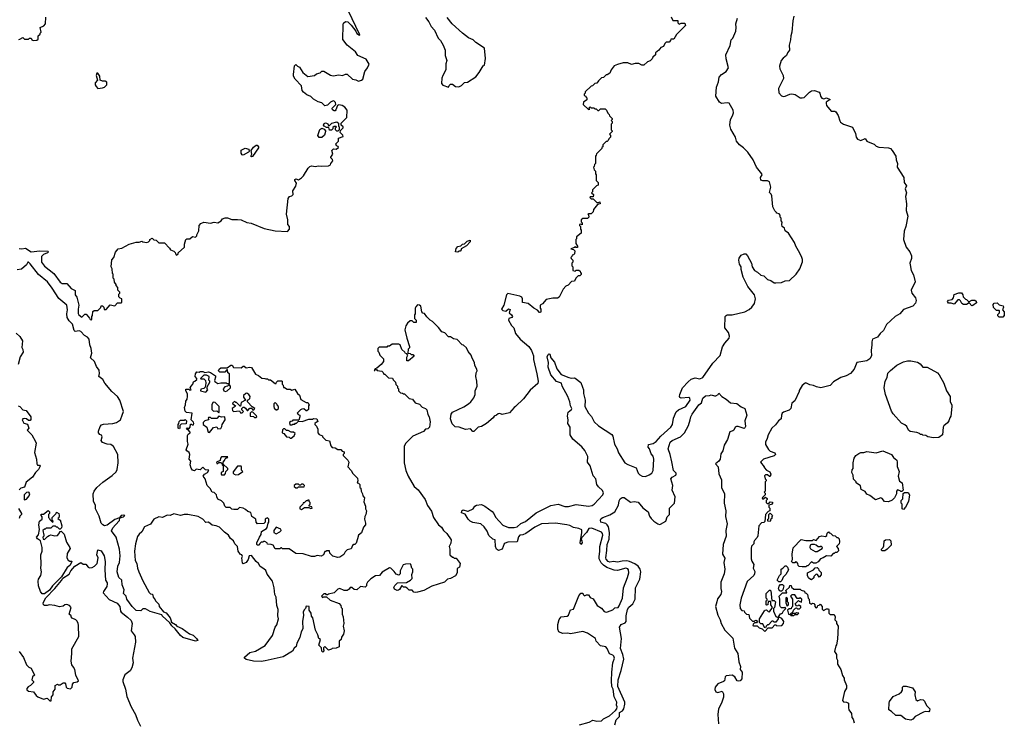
# Model space of a CAD drawing. Extents: x 1793424 to 1900092, y 321114 to 470632.
# Tile 183 of 256: x 1876562 to 1887060, y 409682 to 417168. Entities that reach past the tile are written whole.
import ezdxf

# ---------------------------------------------------------------- set-up
doc = ezdxf.new("R2010")
doc.units = 0

msp = doc.modelspace()

# ---------------------------------------------------------------- linework, layer by layer
at = {"layer": '0CON05XD'}
for points in [[(1876552, 416958), (1876565, 416960), (1876595, 416980), (1876615, 416960), (1876655, 416960), (1876665, 416970), (1876685, 416970), (1876692, 416952), (1876705, 416948), (1876745, 416950), (1876758, 416962), (1876760, 416995), (1876780, 417015), (1876780, 417025), (1876790, 417035), (1876780, 417085), (1876818, 417102), (1876837, 417123), (1876842, 417195)], [(1879880, 415635), (1879900, 415665), (1879898, 415678), (1879880, 415695), (1879880, 415705), (1879900, 415735), (1879890, 415775), (1879908, 415792), (1879935, 415790), (1879960, 415805), (1879958, 415818), (1879940, 415825), (1879933, 415847), (1879960, 415875), (1879960, 415905), (1880010, 415925), (1880008, 415938), (1879980, 415965), (1879982, 415988), (1880010, 416015), (1880010, 416025), (1879990, 416045), (1879990, 416065), (1880050, 416125), (1880052, 416205), (1880030, 416235), (1880000, 416255), (1879965, 416262), (1879950, 416255), (1879934, 416206), (1879925, 416196), (1879915, 416196), (1879898, 416208), (1879892, 416225), (1879931, 416265), (1879928, 416285), (1879915, 416301), (1879904, 416304), (1879875, 416289), (1879844, 416256), (1879815, 416252), (1879785, 416282), (1879745, 416292), (1879695, 416320), (1879665, 416348), (1879625, 416368), (1879587, 416397), (1879573, 416415), (1879568, 416465), (1879498, 416535), (1879482, 416565), (1879480, 416585), (1879492, 416675), (1879505, 416690), (1879523, 416673), (1879545, 416663), (1879582, 416605), (1879635, 416562), (1879707, 416573), (1879725, 416590), (1879767, 416603), (1879785, 416620), (1879805, 416618), (1879875, 416578), (1879905, 416570), (1879965, 416580), (1880003, 416573), (1880035, 416588), (1880055, 416588), (1880110, 416535), (1880147, 416527), (1880175, 416513), (1880207, 416523), (1880220, 416535), (1880243, 416617), (1880272, 416655), (1880288, 416695), (1880255, 416748), (1880167, 416787), (1880142, 416825), (1880055, 416898), (1880008, 416958), (1880010, 417115), (1880015, 417130), (1880035, 417150), (1880060, 417145), (1880095, 417111), (1880146, 417046), (1880155, 417022), (1880185, 417002), (1880190, 417005), (1880065, 417267)], [(1880890, 417190), (1880923, 417145), (1880948, 417095), (1880985, 417058), (1881025, 416970), (1881048, 416945), (1881078, 416895), (1881098, 416845), (1881100, 416785), (1881118, 416735), (1881104, 416696), (1881107, 416635), (1881072, 416575), (1881062, 416545), (1881058, 416488), (1881075, 416470), (1881135, 416450), (1881142, 416468), (1881155, 416480), (1881175, 416480), (1881210, 416455), (1881245, 416452), (1881273, 416467), (1881305, 416500), (1881335, 416502), (1881425, 416558), (1881462, 416605), (1881504, 416676), (1881518, 416685), (1881528, 416755), (1881518, 416865), (1881426, 416926), (1881397, 416955), (1881347, 416975), (1881285, 417024), (1881174, 417124), (1881121, 417191)], [(1883508, 417198), (1883525, 417160), (1883578, 417158), (1883580, 417135), (1883595, 417120), (1883615, 417130), (1883655, 417130), (1883660, 417105), (1883565, 417010), (1883535, 416960), (1883505, 416960), (1883500, 416945), (1883485, 416930), (1883453, 416927), (1883440, 416915), (1883428, 416882), (1883398, 416872)], [(1884816, 417204), (1884806, 417155), (1884794, 417035), (1884783, 416997), (1884782, 416955), (1884766, 416895), (1884768, 416842), (1884748, 416815), (1884736, 416785), (1884701, 416759), (1884682, 416735), (1884663, 416673), (1884666, 416645), (1884703, 416575), (1884705, 416542), (1884653, 416435), (1884657, 416387), (1884685, 416358), (1884705, 416350), (1884725, 416352), (1884774, 416376), (1884795, 416379), (1884830, 416370), (1884883, 416335), (1884905, 416334), (1884925, 416339), (1884983, 416397), (1885005, 416409), (1885035, 416412), (1885085, 416395), (1885094, 416385), (1885099, 416355), (1885115, 416332), (1885135, 416326), (1885165, 416335), (1885205, 416318), (1885162, 416288), (1885159, 416275), (1885166, 416255), (1885215, 416195), (1885254, 416194), (1885265, 416185), (1885287, 416147), (1885305, 416090), (1885315, 416076), (1885345, 416054), (1885442, 416022), (1885472, 415955), (1885481, 415915), (1885495, 415896), (1885529, 415881), (1885575, 415902), (1885593, 415875), (1885608, 415865), (1885671, 415841), (1885695, 415821), (1885721, 415811), (1885825, 415801), (1885845, 415794), (1885864, 415775), (1885903, 415715), (1885906, 415675), (1885920, 415635), (1885918, 415598), (1885987, 415485), (1885991, 415435), (1886017, 415397), (1886002, 415365), (1886017, 415325), (1886007, 415285), (1886018, 415205), (1886015, 415135), (1886030, 415075), (1886010, 414965), (1885992, 414915), (1885985, 414825), (1886013, 414745), (1886054, 414695), (1886072, 414652), (1886070, 414625), (1886053, 414575), (1886055, 414555), (1886068, 414495), (1886091, 414451), (1886108, 414375), (1886067, 414285), (1886075, 414255)], [(1882928, 409825), (1882934, 409845), (1882926, 409865), (1882930, 409895), (1882899, 409955), (1882888, 410035), (1882877, 410065), (1882871, 410125), (1882874, 410215), (1882886, 410315), (1882903, 410365), (1882896, 410386), (1882885, 410398), (1882850, 410410), (1882825, 410470), (1882810, 410485), (1882755, 410498), (1882710, 410545), (1882700, 410575), (1882615, 410630), (1882565, 410648), (1882435, 410623), (1882405, 410630), (1882348, 410628), (1882310, 410645), (1882298, 410675), (1882300, 410725), (1882315, 410778), (1882336, 410804), (1882398, 410812), (1882412, 410825), (1882435, 410880), (1882465, 410888), (1882525, 411030), (1882545, 411058), (1882568, 411058), (1882570, 411045), (1882585, 411030), (1882605, 411040), (1882625, 411040), (1882645, 411012), (1882676, 410996), (1882718, 410925), (1882765, 410898), (1882795, 410863), (1882814, 410854), (1882828, 410858), (1882885, 410882), (1882908, 410902), (1882944, 410906), (1882955, 410922), (1882990, 411005), (1883001, 411115), (1883044, 411225), (1883056, 411275), (1883053, 411305), (1883045, 411317), (1883025, 411324), (1882935, 411301), (1882902, 411302), (1882822, 411332), (1882785, 411355), (1882762, 411382), (1882742, 411425), (1882739, 411445), (1882747, 411505), (1882747, 411555), (1882779, 411675), (1882777, 411695), (1882765, 411706), (1882661, 411751), (1882632, 411748), (1882604, 411705), (1882552, 411648), (1882548, 411625), (1882556, 411615), (1882558, 411595), (1882545, 411578), (1882537, 411595), (1882556, 411704), (1882554, 411734), (1882525, 411748), (1882466, 411756), (1882428, 411778), (1882396, 411786), (1882275, 411804), (1882125, 411798), (1882055, 411762), (1881960, 411695), (1881925, 411679), (1881894, 411676), (1881881, 411659), (1881867, 411603), (1881765, 411601), (1881738, 411592), (1881727, 411583), (1881705, 411528), (1881666, 411514), (1881645, 411528), (1881634, 411555), (1881630, 411625), (1881605, 411632), (1881564, 411674), (1881548, 411718), (1881516, 411766), (1881478, 411798), (1881395, 411811), (1881365, 411824), (1881342, 411845), (1881311, 411901), (1881273, 411915), (1881277, 411935), (1881292, 411945), (1881335, 411931), (1881345, 411933), (1881398, 411955), (1881416, 411984), (1881433, 411995), (1881485, 412001), (1881521, 411985), (1881599, 411929), (1881617, 411907), (1881634, 411866), (1881715, 411781), (1881775, 411759), (1881835, 411756), (1881865, 411766), (1881905, 411800), (1881955, 411822), (1882068, 411912), (1882225, 411991), (1882305, 412007), (1882375, 411983), (1882415, 411981), (1882495, 412004), (1882625, 411984), (1882665, 411992), (1882687, 412005), (1882779, 412105), (1882788, 412128), (1882775, 412153), (1882732, 412192), (1882716, 412215), (1882704, 412275), (1882677, 412307), (1882644, 412415), (1882616, 412455), (1882618, 412515), (1882587, 412577), (1882555, 412616), (1882460, 412700), (1882432, 412745), (1882430, 412825), (1882406, 412865), (1882411, 412905), (1882403, 412945), (1882411, 412985), (1882445, 413014), (1882448, 413025), (1882433, 413055), (1882428, 413095), (1882405, 413155), (1882347, 413265), (1882340, 413295), (1882285, 413313), (1882225, 413385), (1882195, 413465), (1882199, 413515), (1882186, 413575), (1882195, 413600), (1882205, 413608), (1882213, 413603), (1882224, 413564), (1882265, 413518), (1882288, 413448), (1882335, 413388), (1882416, 413354), (1882445, 413347), (1882475, 413352), (1882485, 413347), (1882544, 413304), (1882562, 413252), (1882572, 413225), (1882574, 413185), (1882590, 413115), (1882586, 413045), (1882626, 412975), (1882659, 412939), (1882687, 412885), (1882735, 412840), (1882875, 412748), (1882885, 412730), (1882904, 412645), (1882932, 412595), (1882945, 412552), (1883015, 412448), (1883045, 412427), (1883135, 412392), (1883158, 412335), (1883175, 412318), (1883200, 412305), (1883235, 412300), (1883275, 412317), (1883303, 412337), (1883317, 412365), (1883323, 412485), (1883315, 412518), (1883294, 412544), (1883277, 412597), (1883263, 412615), (1883267, 412643), (1883315, 412653), (1883348, 412675), (1883399, 412731), (1883505, 412827), (1883521, 412855), (1883534, 412924), (1883561, 412989), (1883585, 413011), (1883665, 413045), (1883709, 413115), (1883707, 413135), (1883695, 413144), (1883615, 413134), (1883602, 413142), (1883596, 413155), (1883599, 413175), (1883630, 413245), (1883689, 413311), (1883723, 413337), (1883765, 413351), (1883815, 413342), (1883845, 413355), (1883952, 413508), (1884031, 413589), (1884055, 413684), (1884079, 413721), (1884126, 413775), (1884131, 413795), (1884118, 413835), (1884080, 413885), (1884084, 414005), (1884093, 414017), (1884105, 414022), (1884158, 414025), (1884295, 414054), (1884341, 414079), (1884368, 414105), (1884396, 414145), (1884409, 414195), (1884395, 414238), (1884324, 414324), (1884274, 414425), (1884254, 414505), (1884254, 414535), (1884238, 414565), (1884228, 414605), (1884233, 414627), (1884255, 414660), (1884285, 414673), (1884305, 414672), (1884322, 414652), (1884364, 414575), (1884371, 414535), (1884398, 414495), (1884429, 414479), (1884465, 414447), (1884495, 414438), (1884535, 414400), (1884570, 414390), (1884605, 414366), (1884625, 414364), (1884685, 414369), (1884725, 414384), (1884770, 414390), (1884840, 414455), (1884881, 414515), (1884907, 414587), (1884907, 414613), (1884898, 414645), (1884866, 414706), (1884836, 414756), (1884824, 414794), (1884760, 414895), (1884725, 414920), (1884718, 414948), (1884692, 414965), (1884688, 414985), (1884692, 415012), (1884682, 415025), (1884680, 415055), (1884670, 415065), (1884670, 415085), (1884658, 415098), (1884630, 415105), (1884630, 415115), (1884615, 415130), (1884592, 415175), (1884582, 415292), (1884575, 415310), (1884558, 415328), (1884570, 415385), (1884555, 415440), (1884535, 415452), (1884485, 415450), (1884465, 415460), (1884462, 415485), (1884478, 415515), (1884476, 415525), (1884418, 415598), (1884384, 415675), (1884325, 415756), (1884281, 415801), (1884235, 415836), (1884204, 415874), (1884194, 415915), (1884145, 416003), (1884132, 416045), (1884139, 416105), (1884163, 416145), (1884173, 416175), (1884170, 416205), (1884125, 416278), (1884105, 416282), (1884045, 416276), (1884025, 416288), (1883984, 416355), (1883992, 416448), (1884013, 416507), (1884021, 416555), (1884045, 416584), (1884094, 416616), (1884118, 416655), (1884095, 416750), (1884092, 416795), (1884136, 416894), (1884148, 416952), (1884165, 416970), (1884197, 417045), (1884202, 417085), (1884197, 417125), (1884216, 417184)], [(1883398, 416872), (1883376, 416844), (1883340, 416815), (1883340, 416795), (1883312, 416768), (1883305, 416750), (1883285, 416730), (1883255, 416720), (1883217, 416683), (1883195, 416682), (1883165, 416702), (1883125, 416702), (1883085, 416692), (1883045, 416708), (1882995, 416708), (1882935, 416692), (1882900, 416675), (1882868, 416635), (1882853, 416597), (1882825, 416580), (1882815, 416580), (1882788, 416552), (1882765, 416550), (1882732, 416518), (1882715, 416490), (1882693, 416487), (1882670, 416465), (1882655, 416460), (1882592, 416398), (1882590, 416385), (1882580, 416375), (1882582, 416362), (1882600, 416355), (1882600, 416345), (1882610, 416335), (1882610, 416315), (1882572, 416288), (1882570, 416265), (1882625, 416210), (1882640, 416215), (1882630, 416225), (1882645, 416240), (1882655, 416230), (1882685, 416230), (1882695, 416220), (1882708, 416218), (1882725, 416200), (1882738, 416202), (1882755, 416220), (1882805, 416220), (1882820, 416205), (1882832, 416172), (1882848, 416158), (1882850, 416145), (1882880, 416115), (1882880, 416105), (1882870, 416095), (1882880, 416085), (1882880, 416065), (1882870, 416055), (1882870, 415995), (1882880, 415985), (1882880, 415975), (1882852, 415948), (1882860, 415935), (1882860, 415915), (1882842, 415898), (1882838, 415882), (1882825, 415870), (1882815, 415870), (1882780, 415835), (1882780, 415815), (1882770, 415805), (1882770, 415795), (1882712, 415738), (1882710, 415725), (1882700, 415715), (1882700, 415635), (1882690, 415625), (1882687, 415603), (1882680, 415595), (1882688, 415568), (1882700, 415555), (1882700, 415525), (1882710, 415515), (1882710, 415455), (1882730, 415435), (1882730, 415405), (1882712, 415398), (1882670, 415355), (1882670, 415335), (1882660, 415325), (1882680, 415305), (1882678, 415282), (1882645, 415280), (1882640, 415275), (1882655, 415260), (1882678, 415258), (1882715, 415220), (1882735, 415220), (1882748, 415228), (1882750, 415205), (1882722, 415198), (1882680, 415145), (1882675, 415120), (1882655, 415100), (1882625, 415100), (1882620, 415095), (1882628, 415088), (1882630, 415065), (1882615, 415050), (1882565, 415050), (1882550, 415035), (1882550, 415015), (1882560, 415005), (1882558, 414982), (1882545, 414990), (1882530, 414985), (1882530, 414975), (1882540, 414965), (1882540, 414935), (1882550, 414925), (1882550, 414895), (1882500, 414855), (1882497, 414833), (1882490, 414825), (1882490, 414785), (1882510, 414755), (1882508, 414742), (1882495, 414740), (1882485, 414750), (1882478, 414742), (1882440, 414725), (1882465, 414720), (1882480, 414705), (1882478, 414672), (1882468, 414662), (1882452, 414658), (1882450, 414645), (1882440, 414635), (1882442, 414622), (1882460, 414605), (1882460, 414585), (1882450, 414575), (1882450, 414545), (1882460, 414535), (1882460, 414495), (1882485, 414490), (1882495, 414500), (1882525, 414500), (1882538, 414488), (1882540, 414475), (1882550, 414465), (1882548, 414452), (1882535, 414440), (1882515, 414440), (1882490, 414415), (1882478, 414382), (1882445, 414380), (1882409, 414341), (1882385, 414328), (1882355, 414298), (1882315, 414212), (1882295, 414200), (1882245, 414200), (1882174, 414186), (1882135, 414140), (1882110, 414125), (1882110, 414095), (1882120, 414085), (1882120, 414055), (1882115, 414050), (1882105, 414050), (1882083, 414073), (1882045, 414094), (1881985, 414145), (1881923, 414155), (1881924, 414195), (1881915, 414210), (1881895, 414224), (1881765, 414250), (1881752, 414235), (1881723, 414125), (1881700, 414085), (1881715, 414071), (1881745, 414064), (1881775, 414086), (1881791, 414081), (1881781, 414045), (1881806, 414025), (1881816, 414004), (1881810, 413995), (1881777, 413983), (1881772, 413965), (1881805, 413908), (1881829, 413885), (1881850, 413825), (1881899, 413765), (1881990, 413685), (1882018, 413645), (1882041, 413585), (1882039, 413549), (1882076, 413395), (1882089, 413315), (1882088, 413292), (1882005, 413220), (1881935, 413130), (1881850, 413045), (1881834, 413036), (1881785, 412980), (1881705, 412962), (1881682, 412972), (1881665, 412970), (1881647, 412953), (1881620, 412945), (1881610, 412925), (1881540, 412865), (1881487, 412833), (1881450, 412825), (1881405, 412780), (1881395, 412780), (1881367, 412807), (1881315, 412800), (1881247, 412827), (1881205, 412830), (1881173, 412863), (1881154, 412914), (1881162, 412965), (1881178, 412985), (1881298, 413042), (1881348, 413075), (1881372, 413095), (1881405, 413140), (1881417, 413175), (1881420, 413215), (1881438, 413265), (1881437, 413315), (1881427, 413365), (1881428, 413405), (1881438, 413425), (1881437, 413445), (1881413, 413485), (1881410, 413515), (1881385, 413560), (1881377, 413595), (1881344, 413634), (1881325, 413672), (1881295, 413700), (1881280, 413705), (1881225, 413760), (1881188, 413768), (1881155, 413790), (1881135, 413790), (1881095, 413830), (1881064, 413844), (1881029, 413889), (1880965, 413952), (1880940, 413965), (1880902, 414002), (1880878, 414038), (1880862, 414042), (1880850, 414055), (1880838, 414115), (1880825, 414128), (1880805, 414130), (1880785, 414110), (1880780, 414095), (1880780, 414035), (1880770, 414025), (1880770, 413985), (1880790, 413965), (1880788, 413942), (1880765, 413940), (1880748, 413958), (1880725, 413960), (1880698, 413935), (1880680, 413905), (1880668, 413865), (1880688, 413775), (1880718, 413685), (1880717, 413673), (1880703, 413657), (1880700, 413615), (1880725, 413610), (1880735, 413600), (1880755, 413600), (1880768, 413582), (1880707, 413533), (1880690, 413535), (1880688, 413572), (1880700, 413595), (1880688, 413608), (1880675, 413610), (1880667, 413627), (1880638, 413655), (1880618, 413705), (1880605, 413712), (1880535, 413710), (1880505, 413690), (1880485, 413690), (1880475, 413680), (1880395, 413680), (1880380, 413665), (1880380, 413635), (1880390, 413625), (1880402, 413592), (1880440, 413555), (1880440, 413525), (1880416, 413494), (1880370, 413455), (1880352, 413448), (1880342, 413432), (1880348, 413432), (1880350, 413440), (1880365, 413440), (1880375, 413430), (1880422, 413422), (1880438, 413408), (1880445, 413390), (1880455, 413390), (1880493, 413353), (1880538, 413348), (1880545, 413330), (1880570, 413305), (1880572, 413282), (1880590, 413265), (1880590, 413245), (1880600, 413235), (1880602, 413212), (1880622, 413192), (1880645, 413190), (1880655, 413180), (1880665, 413180), (1880713, 413133), (1880750, 413125), (1880780, 413085), (1880825, 413070), (1880855, 413040), (1880890, 413025), (1880902, 413012), (1880913, 412963), (1880928, 412935), (1880937, 412885), (1880932, 412828), (1880915, 412810), (1880890, 412805), (1880868, 412782), (1880755, 412732), (1880678, 412655), (1880660, 412625), (1880660, 412445), (1880679, 412365), (1880703, 412303), (1880767, 412195), (1880810, 412160), (1880884, 412055), (1880911, 411991), (1880953, 411933), (1880974, 411864), (1881027, 411785), (1881060, 411760), (1881082, 411725), (1881118, 411695), (1881162, 411625), (1881159, 411591), (1881142, 411555), (1881150, 411525), (1881150, 411465), (1881175, 411440), (1881185, 411440), (1881195, 411430), (1881215, 411430), (1881258, 411375), (1881250, 411335), (1881228, 411322), (1881228, 411275), (1881207, 411243), (1881155, 411213), (1881124, 411206), (1881090, 411175), (1880955, 411134), (1880870, 411085), (1880805, 411068), (1880784, 411064), (1880765, 411070), (1880745, 411090), (1880715, 411090), (1880695, 411110), (1880675, 411120), (1880655, 411120), (1880635, 411140), (1880612, 411098), (1880601, 411089), (1880585, 411088), (1880559, 411099), (1880552, 411118), (1880561, 411139), (1880592, 411168), (1880685, 411170), (1880730, 411195), (1880748, 411215), (1880742, 411255), (1880752, 411285), (1880752, 411315), (1880743, 411325), (1880732, 411362), (1880725, 411370), (1880675, 411367), (1880652, 411358), (1880642, 411345), (1880618, 411295), (1880617, 411263), (1880605, 411250), (1880575, 411260), (1880555, 411290), (1880520, 411325), (1880505, 411328), (1880425, 411282), (1880400, 411245), (1880355, 411242), (1880305, 411212), (1880272, 411175), (1880260, 411155), (1880260, 411135), (1880245, 411120), (1880195, 411128), (1880155, 411092), (1880128, 411098), (1880105, 411118), (1880085, 411118), (1880075, 411100), (1880055, 411088), (1880022, 411088), (1879974, 411106), (1879955, 411100), (1879915, 411062), (1879853, 411047), (1879845, 411040), (1879835, 411040), (1879825, 411050), (1879805, 411050), (1879780, 411025), (1879792, 411012), (1879805, 411020), (1879835, 411020), (1879873, 410983), (1879967, 410947), (1879987, 410927), (1879990, 410905), (1880000, 410895), (1880000, 410835), (1880012, 410805), (1880017, 410735), (1880012, 410705), (1880020, 410655), (1880015, 410620), (1879992, 410588), (1879990, 410565), (1879970, 410545), (1879970, 410485), (1879935, 410472), (1879895, 410470), (1879885, 410460), (1879855, 410450), (1879815, 410490), (1879800, 410475), (1879800, 410455), (1879810, 410445), (1879795, 410430), (1879785, 410440), (1879780, 410475), (1879752, 410505), (1879770, 410565), (1879750, 410575), (1879742, 410615), (1879717, 410665), (1879688, 410795), (1879673, 410813), (1879668, 410845), (1879650, 410875), (1879647, 410917), (1879615, 410920), (1879610, 410895), (1879595, 410880), (1879583, 410855), (1879588, 410825), (1879578, 410755), (1879582, 410678), (1879562, 410645), (1879548, 410585), (1879518, 410525), (1879509, 410491), (1879487, 410473), (1879469, 410441), (1879371, 410379), (1879178, 410338)], [(1877395, 416436), (1877445, 416443), (1877465, 416450), (1877490, 416475), (1877492, 416502), (1877475, 416514), (1877444, 416514), (1877420, 416525), (1877417, 416565), (1877395, 416598), (1877385, 416598), (1877379, 416575), (1877392, 416525), (1877368, 416495), (1877367, 416475), (1877376, 416455), (1877395, 416436)], [(1879955, 415980), (1879945, 415980), (1879930, 415995), (1879930, 416015), (1879940, 416025), (1879935, 416030), (1879915, 416030), (1879902, 416018), (1879900, 416005), (1879888, 415992), (1879865, 415990), (1879858, 416018), (1879835, 416020), (1879807, 416035), (1879802, 416045), (1879809, 416061), (1879822, 416068), (1879835, 416066), (1879847, 416057), (1879855, 416040), (1879865, 416040), (1879890, 416065), (1879945, 416080), (1879960, 416065), (1879960, 416035), (1879970, 416025), (1879970, 415995), (1879955, 415980)], [(1879785, 415913), (1879754, 415914), (1879740, 415935), (1879762, 415998), (1879785, 416014), (1879810, 416000), (1879823, 415985), (1879824, 415975), (1879812, 415938), (1879785, 415913)], [(1879035, 415706), (1879026, 415715), (1879038, 415735), (1879030, 415775), (1879055, 415810), (1879085, 415830), (1879095, 415830), (1879108, 415815), (1879107, 415803), (1879045, 415710), (1879035, 415706)], [(1878945, 415724), (1878935, 415727), (1878924, 415745), (1878922, 415778), (1878965, 415798), (1879005, 415790), (1879010, 415765), (1879003, 415757), (1878945, 415724)], [(1876555, 414729), (1876585, 414726), (1876625, 414734), (1876685, 414693), (1876776, 414706), (1876863, 414703), (1876868, 414695), (1876857, 414685), (1876815, 414666), (1876796, 414645), (1876796, 414586), (1876825, 414541), (1876925, 414465), (1876995, 414370), (1877015, 414357), (1877065, 414358), (1877110, 414305), (1877154, 414284), (1877154, 414235), (1877170, 414210), (1877193, 414125), (1877184, 414085), (1877186, 414036), (1877193, 414023), (1877225, 414000), (1877255, 414030), (1877272, 414032), (1877308, 413988), (1877312, 413972), (1877325, 413970), (1877330, 413975), (1877330, 414005), (1877340, 414015), (1877342, 414058), (1877355, 414070), (1877395, 414070), (1877428, 414102), (1877432, 414118), (1877445, 414120), (1877460, 414105), (1877462, 414082), (1877485, 414080), (1877525, 414130), (1877575, 414120), (1877605, 414150), (1877645, 414150), (1877650, 414155), (1877650, 414195), (1877635, 414200), (1877620, 414215), (1877620, 414245), (1877630, 414255), (1877630, 414265), (1877610, 414285), (1877610, 414315), (1877590, 414335), (1877590, 414345), (1877573, 414373), (1877570, 414405), (1877560, 414415), (1877560, 414455), (1877550, 414465), (1877548, 414515), (1877538, 414535), (1877545, 414610), (1877566, 414634), (1877585, 414690), (1877612, 414725), (1877650, 414735), (1877730, 414775), (1877805, 414798), (1877835, 414798), (1877865, 414808), (1877875, 414800), (1877917, 414793), (1877935, 414800), (1877950, 414815), (1877950, 414825), (1877975, 414840), (1877992, 414822), (1878018, 414818), (1878045, 414790), (1878105, 414792), (1878160, 414735), (1878170, 414715), (1878205, 414700), (1878219, 414689), (1878223, 414673), (1878235, 414660), (1878250, 414675), (1878250, 414685), (1878320, 414745), (1878320, 414775), (1878334, 414826), (1878345, 414832), (1878375, 414832), (1878405, 414858), (1878435, 414850), (1878450, 414865), (1878450, 414875), (1878473, 414917), (1878476, 414975), (1878493, 414997), (1878525, 415012), (1878595, 415000), (1878635, 415010), (1878675, 415002), (1878710, 415025), (1878725, 415048), (1878752, 415058), (1878776, 415056), (1878825, 415038), (1878885, 415040), (1878925, 415034), (1878985, 415008), (1879029, 414999), (1879170, 414945), (1879285, 414918), (1879418, 414912), (1879440, 414935), (1879440, 414965), (1879420, 414985), (1879420, 415035), (1879408, 415095), (1879423, 415263), (1879440, 415285), (1879465, 415292), (1879477, 415305), (1879476, 415345), (1879506, 415394), (1879513, 415425), (1879495, 415455), (1879495, 415466), (1879505, 415471), (1879535, 415462), (1879565, 415483), (1879587, 415505), (1879637, 415585), (1879655, 415603), (1879675, 415610), (1879715, 415603), (1879745, 415612), (1879785, 415608), (1879855, 415612), (1879875, 415620), (1879880, 415635)], [(1881235, 414690), (1881210, 414695), (1881215, 414730), (1881235, 414750), (1881265, 414760), (1881283, 414777), (1881305, 414780), (1881333, 414807), (1881365, 414820), (1881365, 414800), (1881325, 414760), (1881270, 414725), (1881270, 414715), (1881258, 414702), (1881245, 414700), (1881235, 414690)], [(1879178, 410338), (1879135, 410331), (1879054, 410334), (1878975, 410352), (1878960, 410365), (1878960, 410375), (1879016, 410424), (1879075, 410440), (1879178, 410502), (1879257, 410605), (1879286, 410694), (1879305, 410720), (1879322, 410785), (1879314, 410815), (1879317, 410885), (1879303, 410925), (1879297, 411015), (1879284, 411044), (1879277, 411115), (1879257, 411185), (1879202, 411262), (1879185, 411298), (1879165, 411318), (1879125, 411342), (1879108, 411375), (1879084, 411394), (1879035, 411460), (1879008, 411455), (1878997, 411415), (1878978, 411385), (1878945, 411370), (1878937, 411377), (1878932, 411435), (1878937, 411447), (1878930, 411465), (1878915, 411470), (1878892, 411505), (1878883, 411555), (1878857, 411585), (1878840, 411615), (1878810, 411640), (1878787, 411676), (1878745, 411706), (1878691, 411761), (1878657, 411777), (1878615, 411784), (1878575, 411814), (1878545, 411812), (1878516, 411846), (1878464, 411874), (1878354, 411896), (1878315, 411897), (1878275, 411887), (1878205, 411903), (1878166, 411884), (1878135, 411890), (1878085, 411863), (1878045, 411872), (1877992, 411845), (1877957, 411793), (1877894, 411766), (1877865, 411712), (1877835, 411688), (1877819, 411661), (1877797, 411585), (1877787, 411505), (1877794, 411405), (1877810, 411375), (1877819, 411325), (1877834, 411284), (1877875, 411188), (1877944, 411064), (1877955, 411052), (1877978, 411048), (1877984, 411014), (1878008, 410988), (1878010, 410975), (1878045, 410940), (1878050, 410915), (1878095, 410860), (1878125, 410850), (1878167, 410795), (1878173, 410773), (1878180, 410750), (1878222, 410725), (1878236, 410706), (1878295, 410681), (1878373, 410623), (1878410, 410610), (1878448, 410575), (1878460, 410555), (1878435, 410548), (1878302, 410585), (1878275, 410608), (1878219, 410679), (1878185, 410708), (1878163, 410743), (1878080, 410815), (1878078, 410828), (1877954, 410864), (1877905, 410890), (1877875, 410890), (1877855, 410870), (1877805, 410873), (1877762, 410915), (1877703, 410995), (1877697, 411025), (1877670, 411055), (1877677, 411095), (1877655, 411148), (1877652, 411195), (1877618, 411225), (1877601, 411285), (1877608, 411345), (1877627, 411385), (1877633, 411455), (1877628, 411528), (1877590, 411655), (1877542, 411722), (1877554, 411755), (1877585, 411787), (1877625, 411832), (1877631, 411859), (1877669, 411871), (1877682, 411885), (1877665, 411890), (1877645, 411886), (1877628, 411862), (1877575, 411843), (1877495, 411782), (1877465, 411777), (1877448, 411785), (1877430, 411805), (1877408, 411878), (1877370, 411955), (1877370, 411995), (1877350, 412035), (1877347, 412115), (1877357, 412145), (1877386, 412184), (1877450, 412240), (1877549, 412311), (1877590, 412350), (1877601, 412375), (1877611, 412445), (1877610, 412535), (1877562, 412622), (1877535, 412641), (1877495, 412644), (1877445, 412663), (1877432, 412685), (1877442, 412725), (1877435, 412740), (1877415, 412750), (1877403, 412767), (1877402, 412785), (1877420, 412835), (1877435, 412853), (1877455, 412860), (1877555, 412864), (1877595, 412878), (1877637, 412903), (1877656, 412955), (1877669, 412995), (1877630, 413115), (1877604, 413154), (1877545, 413206), (1877469, 413295), (1877448, 413335), (1877407, 413365), (1877413, 413397), (1877408, 413435), (1877382, 413472), (1877360, 413525), (1877318, 413565), (1877332, 413615), (1877325, 413665), (1877309, 413705), (1877303, 413765), (1877285, 413786), (1877254, 413804), (1877215, 413845), (1877195, 413853), (1877155, 413846), (1877143, 413855), (1877125, 413925), (1877090, 413960), (1877070, 413995), (1877065, 414035), (1877071, 414075), (1877064, 414125), (1876978, 414198), (1876907, 414307), (1876860, 414375), (1876762, 414452), (1876675, 414566), (1876657, 414585), (1876650, 414585), (1876633, 414557), (1876580, 414510), (1876535, 414504)], [(1886075, 414255), (1886112, 414205), (1886119, 414175), (1886112, 414148), (1886084, 414116), (1885985, 414081), (1885947, 414033), (1885895, 414005), (1885805, 413919), (1885772, 413855), (1885735, 413824), (1885709, 413785), (1885654, 413765), (1885646, 413735), (1885649, 413705), (1885640, 413645), (1885643, 413585), (1885626, 413554), (1885595, 413535), (1885488, 413515), (1885458, 413445), (1885420, 413400), (1885375, 413374), (1885316, 413354), (1885240, 413310), (1885205, 413272), (1885105, 413246), (1885057, 413257), (1885025, 413271), (1884987, 413277), (1884945, 413299), (1884935, 413297), (1884905, 413270), (1884873, 413217), (1884872, 413205), (1884825, 413108), (1884796, 413084), (1884784, 413026), (1884765, 413008), (1884705, 412986), (1884692, 412975), (1884683, 412955), (1884682, 412915), (1884652, 412895), (1884620, 412850), (1884582, 412815), (1884544, 412746), (1884533, 412705), (1884513, 412665), (1884513, 412643), (1884547, 412587), (1884565, 412572), (1884613, 412553), (1884622, 412535), (1884608, 412522), (1884492, 412485), (1884460, 412455), (1884500, 412405), (1884500, 412395), (1884525, 412370), (1884559, 412349), (1884572, 412325), (1884565, 412300), (1884555, 412300), (1884535, 412320), (1884515, 412320), (1884503, 412307), (1884510, 412275), (1884520, 412265), (1884520, 412255), (1884510, 412245), (1884510, 412145), (1884500, 412135), (1884510, 412125), (1884510, 412105), (1884482, 412078), (1884480, 412065), (1884485, 412060), (1884515, 412080), (1884530, 412065), (1884530, 412055), (1884520, 412045), (1884520, 412025), (1884532, 412012), (1884548, 412012), (1884565, 412030), (1884588, 412028), (1884590, 412015), (1884578, 412002), (1884550, 411995), (1884550, 411975), (1884560, 411965), (1884560, 411935), (1884542, 411928), (1884513, 411897), (1884508, 411822), (1884495, 411810), (1884472, 411808), (1884443, 411777), (1884432, 411668), (1884425, 411650), (1884398, 411618), (1884390, 411605), (1884390, 411585), (1884365, 411560), (1884360, 411535), (1884362, 411425), (1884368, 411398), (1884388, 411365), (1884383, 411325), (1884399, 411289), (1884398, 411265), (1884390, 411245), (1884318, 411182), (1884254, 411006), (1884240, 410935), (1884243, 410893), (1884262, 410872), (1884285, 410870), (1884290, 410855), (1884310, 410835), (1884335, 410830), (1884345, 410790), (1884375, 410760), (1884395, 410760), (1884402, 410768), (1884415, 410770), (1884428, 410758), (1884418, 410742), (1884395, 410740), (1884382, 410728), (1884380, 410715), (1884385, 410710), (1884425, 410710), (1884445, 410690), (1884478, 410678), (1884505, 410650), (1884542, 410688), (1884585, 410690), (1884615, 410720), (1884625, 410720), (1884635, 410710), (1884687, 410713), (1884707, 410733), (1884708, 410755), (1884688, 410788), (1884665, 410800), (1884650, 410800), (1884650, 410785), (1884625, 410750), (1884605, 410750), (1884595, 410760), (1884582, 410758), (1884545, 410720), (1884535, 410720), (1884520, 410705), (1884515, 410690), (1884502, 410692), (1884485, 410730), (1884465, 410730), (1884450, 410745), (1884450, 410785), (1884502, 410868), (1884512, 410878), (1884525, 410880), (1884542, 410862), (1884555, 410860), (1884590, 410905), (1884570, 410935), (1884570, 410970), (1884542, 410968), (1884538, 410932), (1884525, 410930), (1884520, 410935), (1884520, 410975), (1884530, 410985), (1884530, 410995), (1884520, 411005), (1884522, 411055), (1884555, 411090), (1884565, 411090), (1884572, 411082), (1884580, 410980), (1884605, 410980), (1884620, 410965), (1884610, 410905), (1884600, 410895), (1884600, 410865), (1884625, 410810), (1884650, 410800), (1884658, 410818), (1884672, 410838), (1884685, 410840), (1884695, 410850), (1884705, 410870), (1884730, 410895), (1884725, 410910), (1884715, 410900), (1884685, 410900), (1884673, 410913), (1884668, 410925), (1884668, 410995), (1884660, 411025), (1884695, 411060), (1884740, 411060), (1884730, 411085), (1884768, 411122), (1884775, 411140), (1884788, 411138), (1884792, 411122), (1884815, 411100), (1884885, 411100), (1884895, 411090), (1884928, 411078), (1884932, 411062), (1884948, 411058), (1884960, 411045), (1884970, 411005), (1884980, 410995), (1884982, 410952), (1885005, 410942), (1885015, 410950), (1885028, 410948), (1885040, 410935), (1885040, 410915), (1885052, 410902), (1885068, 410912), (1885072, 410928), (1885085, 410930), (1885095, 410940), (1885117, 410917), (1885118, 410888), (1885132, 410872), (1885165, 410890), (1885185, 410890), (1885190, 410885), (1885190, 410845), (1885205, 410830), (1885245, 410830), (1885250, 410825), (1885258, 410805), (1885253, 410773), (1885270, 410755), (1885270, 410735), (1885287, 410705), (1885282, 410568), (1885272, 410508), (1885263, 410497), (1885250, 410435), (1885270, 410405), (1885270, 410365), (1885280, 410345), (1885283, 410303), (1885318, 410245), (1885335, 410180), (1885352, 410152), (1885352, 410135), (1885377, 410075), (1885377, 410045), (1885355, 410010), (1885334, 409915), (1885345, 409900), (1885376, 409896), (1885400, 409885), (1885398, 409835), (1885402, 409815), (1885432, 409775), (1885433, 409733), (1885447, 409717), (1885460, 409675)], [(1886715, 414120), (1886685, 414150), (1886657, 414133), (1886625, 414132), (1886608, 414145), (1886593, 414173), (1886582, 414182), (1886565, 414182), (1886525, 414136), (1886495, 414149), (1886465, 414149), (1886453, 414167), (1886465, 414180), (1886503, 414187), (1886520, 414205), (1886525, 414240), (1886575, 414257), (1886605, 414258), (1886617, 414237), (1886620, 414215), (1886645, 414190), (1886658, 414188), (1886682, 414162), (1886715, 414180), (1886745, 414180), (1886759, 414169), (1886765, 414150), (1886725, 414122), (1886715, 414120)], [(1887045, 414000), (1887005, 414000), (1886992, 414012), (1886992, 414028), (1887010, 414045), (1887010, 414065), (1887005, 414070), (1886975, 414070), (1886945, 414100), (1886940, 414135), (1886952, 414148), (1886985, 414150), (1887005, 414130), (1887048, 414118), (1887050, 414105), (1887040, 414075), (1887060, 414055), (1887060, 414015), (1887045, 414000)], [(1876525, 413829), (1876565, 413793), (1876591, 413745), (1876586, 413676), (1876596, 413654), (1876600, 413625), (1876567, 413575), (1876547, 413495)], [(1886305, 412713), (1886245, 412722), (1886225, 412738), (1886193, 412743), (1886185, 412750), (1886165, 412750), (1886155, 412760), (1886129, 412769), (1886055, 412780), (1886038, 412795), (1886022, 412832), (1886001, 412851), (1885965, 412868), (1885875, 412968), (1885856, 412996), (1885794, 413175), (1885778, 413245), (1885788, 413315), (1885810, 413355), (1885819, 413401), (1885845, 413432), (1885915, 413488), (1885985, 413523), (1886027, 413533), (1886065, 413533), (1886135, 413518), (1886163, 413503), (1886190, 413465), (1886237, 413467), (1886346, 413406), (1886367, 413385), (1886416, 413296), (1886442, 413215), (1886482, 413155), (1886482, 413095), (1886500, 413065), (1886500, 413045), (1886490, 412945), (1886478, 412925), (1886470, 412895), (1886456, 412874), (1886415, 412840), (1886408, 412825), (1886400, 412745), (1886362, 412718), (1886305, 412713)], [(1879955, 411438), (1879902, 411452), (1879870, 411485), (1879865, 411510), (1879835, 411510), (1879828, 411502), (1879815, 411500), (1879800, 411465), (1879775, 411452), (1879735, 411458), (1879705, 411448), (1879675, 411450), (1879585, 411478), (1879505, 411480), (1879435, 411530), (1879365, 411530), (1879355, 411540), (1879345, 411540), (1879335, 411530), (1879285, 411530), (1879265, 411570), (1879245, 411578), (1879205, 411580), (1879200, 411595), (1879175, 411610), (1879165, 411610), (1879155, 411600), (1879135, 411600), (1879122, 411588), (1879115, 411570), (1879095, 411570), (1879090, 411575), (1879092, 411595), (1879118, 411655), (1879137, 411683), (1879140, 411715), (1879193, 411747), (1879202, 411758), (1879210, 411805), (1879220, 411815), (1879220, 411845), (1879205, 411860), (1879190, 411855), (1879180, 411845), (1879180, 411815), (1879165, 411800), (1879098, 411798), (1879083, 411813), (1879080, 411845), (1879038, 411875), (1879028, 411918), (1878995, 411928), (1878971, 411951), (1878945, 411963), (1878905, 411970), (1878885, 411950), (1878845, 411948), (1878823, 411953), (1878805, 411970), (1878765, 411970), (1878748, 411985), (1878738, 412015), (1878715, 412040), (1878675, 412060), (1878663, 412083), (1878660, 412105), (1878635, 412130), (1878614, 412134), (1878593, 412173), (1878560, 412205), (1878540, 412275), (1878520, 412305), (1878534, 412326), (1878566, 412344), (1878578, 412368), (1878543, 412373), (1878515, 412400), (1878487, 412373), (1878445, 412378), (1878425, 412362), (1878405, 412368), (1878392, 412388), (1878380, 412425), (1878388, 412465), (1878370, 412485), (1878377, 412537), (1878370, 412555), (1878344, 412574), (1878338, 412585), (1878357, 412645), (1878350, 412675), (1878351, 412739), (1878357, 412753), (1878380, 412765), (1878380, 412775), (1878358, 412798), (1878340, 412805), (1878352, 412818), (1878365, 412810), (1878380, 412825), (1878382, 412858), (1878395, 412860), (1878402, 412852), (1878415, 412850), (1878420, 412865), (1878415, 412880), (1878390, 412905), (1878400, 412975), (1878342, 412982), (1878328, 412998), (1878320, 413035), (1878330, 413065), (1878333, 413105), (1878347, 413125), (1878352, 413155), (1878352, 413182), (1878333, 413213), (1878332, 413225), (1878335, 413230), (1878365, 413230), (1878375, 413220), (1878390, 413225), (1878380, 413245), (1878390, 413265), (1878407, 413283), (1878415, 413310), (1878430, 413315), (1878450, 413335), (1878450, 413345), (1878432, 413365), (1878438, 413395), (1878450, 413415), (1878475, 413412), (1878485, 413420), (1878515, 413420), (1878535, 413410), (1878575, 413417), (1878595, 413410), (1878648, 413375), (1878649, 413361), (1878638, 413325), (1878644, 413314), (1878675, 413290), (1878705, 413300), (1878765, 413300), (1878775, 413290), (1878795, 413290), (1878800, 413295), (1878800, 413395), (1878780, 413405), (1878778, 413438), (1878772, 413438), (1878748, 413412), (1878695, 413412), (1878682, 413425), (1878688, 413445), (1878705, 413458), (1878775, 413460), (1878815, 413488), (1878826, 413486), (1878842, 413462), (1878925, 413460), (1878943, 413477), (1878955, 413478), (1878975, 413460), (1879015, 413467), (1879035, 413462), (1879075, 413390), (1879107, 413377), (1879145, 413348), (1879176, 413346), (1879185, 413340), (1879205, 413340), (1879215, 413330), (1879235, 413330), (1879285, 413290), (1879295, 413290), (1879300, 413305), (1879315, 413320), (1879355, 413320), (1879360, 413315), (1879360, 413285), (1879370, 413275), (1879375, 413250), (1879385, 413250), (1879415, 413230), (1879445, 413230), (1879465, 413220), (1879495, 413230), (1879524, 413184), (1879547, 413167), (1879561, 413121), (1879615, 413090), (1879635, 413090), (1879650, 413065), (1879640, 413055), (1879640, 413015), (1879625, 413000), (1879615, 413000), (1879592, 413022), (1879571, 413019), (1879555, 413012), (1879520, 412975), (1879532, 412962), (1879550, 412955), (1879550, 412935), (1879538, 412902), (1879475, 412900), (1879468, 412892), (1879452, 412888), (1879440, 412875), (1879442, 412852), (1879465, 412850), (1879475, 412860), (1879495, 412860), (1879502, 412868), (1879515, 412870), (1879535, 412890), (1879575, 412888), (1879645, 412910), (1879687, 412913), (1879695, 412920), (1879730, 412915), (1879740, 412885), (1879725, 412880), (1879710, 412865), (1879710, 412855), (1879727, 412837), (1879740, 412805), (1879740, 412765), (1879755, 412750), (1879790, 412735), (1879790, 412725), (1879825, 412688), (1879865, 412680), (1879878, 412628), (1879895, 412610), (1879927, 412607), (1879955, 412590), (1879985, 412590), (1880002, 412572), (1880020, 412565), (1880020, 412545), (1880010, 412535), (1880010, 412525), (1880060, 412475), (1880070, 412455), (1880060, 412405), (1880096, 412366), (1880114, 412334), (1880162, 412282), (1880168, 412255), (1880160, 412235), (1880175, 412230), (1880190, 412215), (1880190, 412185), (1880200, 412175), (1880203, 412143), (1880217, 412117), (1880220, 412095), (1880238, 412075), (1880232, 412032), (1880248, 411985), (1880248, 411958), (1880260, 411935), (1880252, 411895), (1880242, 411875), (1880240, 411845), (1880250, 411805), (1880248, 411785), (1880228, 411762), (1880205, 411700), (1880173, 411677), (1880163, 411635), (1880148, 411592), (1880135, 411578), (1880123, 411577), (1880110, 411565), (1880095, 411530), (1880052, 411518), (1880032, 411498), (1880019, 411471), (1879975, 411442), (1879955, 411438)], [(1878545, 413200), (1878567, 413223), (1878560, 413235), (1878560, 413255), (1878590, 413305), (1878590, 413315), (1878578, 413328), (1878582, 413365), (1878555, 413382), (1878525, 413380), (1878490, 413345), (1878495, 413340), (1878525, 413340), (1878542, 413322), (1878548, 413295), (1878538, 413252), (1878525, 413240), (1878495, 413230), (1878490, 413215), (1878545, 413200)], [(1878755, 413208), (1878775, 413212), (1878810, 413245), (1878810, 413265), (1878795, 413280), (1878777, 413263), (1878750, 413255), (1878732, 413235), (1878740, 413215), (1878755, 413208)], [(1878935, 412980), (1878948, 412995), (1878932, 413012), (1878930, 413025), (1878945, 413040), (1878955, 413040), (1878968, 413028), (1878986, 413004), (1878996, 413004), (1879015, 413028), (1879038, 413028), (1879045, 413010), (1879058, 413012), (1879070, 413025), (1879042, 413042), (1878990, 413095), (1878990, 413115), (1879005, 413120), (1879017, 413133), (1879018, 413155), (1879006, 413176), (1878985, 413188), (1878973, 413187), (1878950, 413165), (1878950, 413145), (1878970, 413115), (1878922, 413088), (1878918, 413052), (1878912, 413052), (1878875, 413090), (1878865, 413090), (1878855, 413100), (1878830, 413085), (1878834, 413074), (1878862, 413055), (1878860, 413045), (1878828, 413025), (1878830, 413005), (1878842, 412992), (1878905, 413000), (1878915, 412980), (1878935, 412980)], [(1882907, 409655), (1882923, 409707), (1882956, 409744), (1882958, 409785), (1882988, 409805), (1883002, 409825), (1883013, 409875), (1883014, 409895), (1882940, 410065), (1882944, 410135), (1882974, 410235), (1883002, 410355), (1882992, 410405), (1882969, 410469), (1882978, 410575), (1882956, 410695), (1882974, 410725), (1883017, 410743), (1883030, 410755), (1883028, 410815), (1883041, 410885), (1883055, 410908), (1883099, 410945), (1883124, 410995), (1883128, 411115), (1883173, 411207), (1883185, 411285), (1883177, 411315), (1883156, 411346), (1883121, 411371), (1883065, 411396), (1883035, 411401), (1882985, 411398), (1882935, 411388), (1882895, 411395), (1882855, 411388), (1882836, 411395), (1882815, 411419), (1882810, 411435), (1882822, 411512), (1882826, 411575), (1882847, 411633), (1882850, 411705), (1882839, 411765), (1882827, 411787), (1882811, 411801), (1882758, 411815), (1882753, 411835), (1882762, 411855), (1882778, 411865), (1882855, 411892), (1882908, 411925), (1882946, 411995), (1882955, 412042), (1882965, 412062), (1882985, 412077), (1883007, 412077), (1883075, 412028), (1883115, 412036), (1883156, 412026), (1883207, 411967), (1883262, 411925), (1883278, 411878), (1883294, 411854), (1883324, 411824), (1883365, 411798), (1883385, 411790), (1883395, 411792), (1883450, 411825), (1883465, 411870), (1883490, 411895), (1883492, 411965), (1883542, 412018), (1883552, 412085), (1883520, 412155), (1883526, 412205), (1883506, 412275), (1883520, 412295), (1883558, 412315), (1883562, 412325), (1883560, 412335), (1883532, 412365), (1883514, 412456), (1883498, 412535), (1883476, 412595), (1883499, 412665), (1883519, 412685), (1883608, 412722), (1883649, 412765), (1883693, 412845), (1883712, 412905), (1883716, 412935), (1883731, 412965), (1883804, 413066), (1883831, 413085), (1883844, 413135), (1883875, 413161), (1883915, 413163), (1883935, 413171), (1883969, 413159), (1883985, 413159), (1884010, 413175), (1884015, 413188), (1884047, 413155), (1884095, 413126), (1884142, 413085), (1884208, 413078), (1884255, 413042), (1884294, 413024), (1884316, 412955), (1884293, 412895), (1884300, 412835), (1884295, 412820), (1884285, 412813), (1884223, 412833), (1884205, 412832), (1884192, 412825), (1884176, 412794), (1884165, 412788), (1884133, 412777), (1884109, 412695), (1884072, 412635), (1884060, 412575), (1884036, 412544), (1884031, 412485), (1884017, 412463), (1883980, 412435), (1884010, 412405), (1884018, 412328), (1884043, 412265), (1884043, 412185), (1884078, 412115), (1884074, 412016), (1884091, 411935), (1884086, 411874), (1884106, 411795), (1884092, 411725), (1884093, 411665), (1884064, 411575), (1884056, 411475), (1884081, 411431), (1884068, 411385), (1884080, 411315), (1884072, 411265), (1884039, 411175), (1884036, 411106), (1884046, 411075), (1884036, 411044), (1884002, 410998), (1883996, 410964), (1883981, 410915), (1884004, 410825), (1884030, 410775), (1884041, 410735), (1884082, 410665), (1884165, 410578), (1884182, 410472), (1884219, 410415), (1884229, 410325), (1884248, 410278), (1884244, 410245), (1884266, 410215), (1884260, 410145), (1884243, 410125), (1884225, 410119), (1884211, 410125), (1884188, 410168), (1884157, 410185), (1884095, 410177), (1884084, 410165), (1884078, 410125), (1884065, 410115), (1884007, 410093), (1883976, 410055), (1883975, 410030), (1883985, 410008), (1884005, 410000), (1884052, 410012), (1884066, 409986), (1884065, 409950), (1884046, 409885), (1884014, 409825), (1884004, 409765), (1884014, 409665)], [(1876545, 413053), (1876565, 413047), (1876595, 413012), (1876630, 413005), (1876682, 412935), (1876682, 412908), (1876672, 412898), (1876655, 412898), (1876634, 412914), (1876615, 412919), (1876594, 412916), (1876588, 412905), (1876605, 412870), (1876647, 412857), (1876658, 412815), (1876640, 412795), (1876692, 412745), (1876732, 412675), (1876737, 412655), (1876720, 412555), (1876741, 412485), (1876746, 412435), (1876753, 412423), (1876775, 412420), (1876782, 412412), (1876764, 412375), (1876729, 412345), (1876697, 412295), (1876631, 412239), (1876613, 412187), (1876575, 412178), (1876555, 412160)], [(1878685, 412980), (1878690, 412985), (1878688, 413048), (1878645, 413088), (1878625, 413092), (1878611, 413069), (1878610, 413015), (1878628, 412998), (1878665, 413000), (1878685, 412980)], [(1879085, 412930), (1879090, 412935), (1879088, 412948), (1879048, 412988), (1879035, 412990), (1879020, 412975), (1879020, 412945), (1879055, 412940), (1879065, 412930), (1879085, 412930)], [(1879305, 413010), (1879320, 413025), (1879320, 413045), (1879310, 413055), (1879308, 413068), (1879285, 413090), (1879270, 413075), (1879270, 413045), (1879275, 413030), (1879295, 413010), (1879305, 413010)], [(1878265, 412810), (1878250, 412815), (1878250, 412855), (1878260, 412865), (1878262, 412888), (1878275, 412900), (1878315, 412900), (1878328, 412908), (1878340, 412895), (1878338, 412862), (1878282, 412858), (1878270, 412845), (1878270, 412815), (1878265, 412810)], [(1878585, 412770), (1878628, 412822), (1878665, 412830), (1878675, 412810), (1878705, 412812), (1878718, 412835), (1878720, 412855), (1878752, 412905), (1878750, 412935), (1878715, 412933), (1878685, 412942), (1878665, 412920), (1878655, 412918), (1878608, 412918), (1878595, 412928), (1878575, 412930), (1878573, 412923), (1878580, 412915), (1878570, 412905), (1878537, 412893), (1878520, 412875), (1878520, 412855), (1878558, 412825), (1878573, 412773), (1878585, 412770)], [(1879455, 412710), (1879490, 412735), (1879498, 412758), (1879482, 412772), (1879455, 412772), (1879425, 412790), (1879405, 412790), (1879388, 412808), (1879375, 412810), (1879363, 412797), (1879360, 412765), (1879378, 412758), (1879405, 412722), (1879435, 412720), (1879445, 412710), (1879455, 412710)], [(1885825, 412032), (1885783, 412033), (1885756, 412066), (1885743, 412073), (1885685, 412053), (1885628, 412098), (1885594, 412114), (1885575, 412142), (1885534, 412164), (1885525, 412200), (1885480, 412235), (1885480, 412245), (1885453, 412273), (1885448, 412315), (1885433, 412345), (1885438, 412372), (1885450, 412385), (1885448, 412445), (1885458, 412495), (1885477, 412523), (1885510, 412545), (1885530, 412555), (1885563, 412557), (1885595, 412569), (1885695, 412553), (1885765, 412574), (1885856, 412536), (1885878, 412505), (1885913, 412475), (1885919, 412455), (1885917, 412407), (1885938, 412355), (1885928, 412305), (1885942, 412252), (1885970, 412235), (1885980, 412155), (1885968, 412142), (1885955, 412140), (1885948, 412148), (1885922, 412158), (1885910, 412145), (1885910, 412115), (1885890, 412075), (1885865, 412050), (1885825, 412032)], [(1878745, 412320), (1878758, 412332), (1878760, 412355), (1878780, 412375), (1878780, 412385), (1878732, 412432), (1878730, 412455), (1878745, 412470), (1878752, 412488), (1878762, 412498), (1878775, 412500), (1878780, 412510), (1878715, 412510), (1878703, 412497), (1878698, 412472), (1878660, 412455), (1878665, 412440), (1878675, 412440), (1878685, 412450), (1878705, 412450), (1878718, 412438), (1878720, 412425), (1878730, 412415), (1878730, 412355), (1878710, 412345), (1878710, 412325), (1878715, 412320), (1878745, 412320)], [(1878865, 412318), (1878895, 412322), (1878940, 412355), (1878928, 412368), (1878928, 412405), (1878922, 412412), (1878885, 412410), (1878838, 412352), (1878838, 412338), (1878850, 412325), (1878865, 412318)], [(1879525, 412180), (1879535, 412190), (1879595, 412190), (1879600, 412205), (1879585, 412220), (1879565, 412220), (1879555, 412210), (1879545, 412210), (1879535, 412220), (1879505, 412220), (1879490, 412205), (1879490, 412195), (1879505, 412180), (1879525, 412180)], [(1876615, 412052), (1876635, 412060), (1876664, 412095), (1876670, 412115), (1876660, 412135), (1876635, 412130), (1876610, 412105), (1876610, 412055), (1876615, 412052)], [(1879565, 411950), (1879598, 411972), (1879645, 411970), (1879665, 411960), (1879680, 411965), (1879678, 411978), (1879650, 411985), (1879650, 411995), (1879660, 412005), (1879660, 412025), (1879650, 412035), (1879648, 412048), (1879635, 412050), (1879628, 412042), (1879615, 412040), (1879595, 412020), (1879585, 412020), (1879580, 412005), (1879550, 411975), (1879550, 411955), (1879565, 411950)], [(1885985, 411950), (1885970, 411955), (1885970, 412005), (1885960, 412015), (1885960, 412045), (1885977, 412063), (1885982, 412118), (1885995, 412130), (1886035, 412130), (1886048, 412105), (1886037, 412033), (1886007, 411973), (1885985, 411950)], [(1876551, 411961), (1876580, 411905), (1876580, 411895), (1876565, 411880), (1876556, 411854)], [(1876825, 411051), (1876802, 411052), (1876785, 411075), (1876764, 411135), (1876759, 411185), (1876763, 411207), (1876786, 411245), (1876794, 411284), (1876788, 411325), (1876791, 411365), (1876786, 411465), (1876800, 411505), (1876803, 411543), (1876784, 411614), (1876753, 411635), (1876742, 411655), (1876762, 411678), (1876774, 411735), (1876766, 411785), (1876774, 411826), (1876802, 411845), (1876802, 411872), (1876790, 411885), (1876792, 411898), (1876815, 411900), (1876865, 411940), (1876880, 411925), (1876880, 411905), (1876870, 411895), (1876870, 411865), (1876880, 411855), (1876882, 411842), (1876915, 411810), (1876920, 411825), (1876910, 411835), (1876910, 411865), (1876950, 411905), (1876955, 411920), (1876978, 411905), (1876982, 411885), (1876978, 411862), (1876970, 411855), (1876985, 411840), (1876995, 411840), (1877011, 411775), (1877007, 411753), (1876995, 411740), (1876985, 411740), (1876965, 411760), (1876955, 411760), (1876945, 411770), (1876915, 411770), (1876895, 411750), (1876845, 411750), (1876835, 411740), (1876825, 411740), (1876810, 411725), (1876820, 411675), (1876820, 411665), (1876810, 411655), (1876812, 411632), (1876825, 411630), (1876857, 411663), (1876875, 411672), (1876895, 411678), (1876935, 411670), (1876965, 411672), (1876990, 411705), (1876990, 411715), (1877005, 411720), (1877035, 411688), (1877062, 411602), (1877096, 411546), (1877099, 411535), (1877068, 411482), (1877066, 411435), (1877078, 411408), (1877095, 411399), (1877118, 411398), (1877116, 411385), (1877095, 411353), (1877070, 411330), (1877009, 411231), (1876911, 411135), (1876879, 411091), (1876825, 411051)], [(1884565, 411820), (1884540, 411825), (1884540, 411845), (1884550, 411855), (1884550, 411895), (1884565, 411910), (1884590, 411885), (1884580, 411875), (1884580, 411855), (1884570, 411845), (1884565, 411820)], [(1879295, 411690), (1879335, 411710), (1879350, 411725), (1879348, 411738), (1879295, 411760), (1879270, 411725), (1879270, 411705), (1879295, 411690)], [(1884905, 411338), (1884873, 411343), (1884862, 411352), (1884860, 411375), (1884848, 411388), (1884835, 411390), (1884825, 411380), (1884805, 411380), (1884792, 411395), (1884800, 411415), (1884798, 411475), (1884808, 411542), (1884895, 411630), (1884945, 411620), (1885015, 411620), (1885025, 411628), (1885055, 411620), (1885088, 411662), (1885115, 411668), (1885155, 411660), (1885167, 411673), (1885172, 411698), (1885185, 411710), (1885192, 411702), (1885208, 411698), (1885232, 411672), (1885255, 411670), (1885275, 411650), (1885285, 411650), (1885298, 411638), (1885302, 411605), (1885298, 411585), (1885272, 411555), (1885288, 411535), (1885292, 411508), (1885275, 411490), (1885255, 411490), (1885245, 411480), (1885235, 411480), (1885209, 411451), (1885163, 411457), (1885127, 411433), (1885100, 411425), (1885075, 411392), (1885052, 411378), (1885025, 411378), (1885005, 411390), (1884965, 411350), (1884955, 411350), (1884945, 411340), (1884905, 411338)], [(1885785, 411510), (1885755, 411510), (1885750, 411515), (1885752, 411528), (1885770, 411545), (1885777, 411563), (1885780, 411615), (1885793, 411627), (1885835, 411630), (1885850, 411615), (1885852, 411568), (1885810, 411525), (1885785, 411510)], [(1876556, 410436), (1876601, 410371), (1876635, 410293), (1876659, 410269), (1876685, 410260), (1876697, 410225), (1876718, 410195), (1876720, 410185), (1876700, 410165), (1876690, 410135), (1876710, 410115), (1876710, 410105), (1876676, 410074), (1876651, 410059), (1876638, 410042), (1876638, 410028), (1876655, 410012), (1876710, 410005), (1876737, 409967), (1876755, 409952), (1876815, 409930), (1876855, 409940), (1876882, 409912), (1876898, 409912), (1876900, 409955), (1876920, 409975), (1876920, 410005), (1876940, 410035), (1876940, 410075), (1876965, 410090), (1876975, 410080), (1876995, 410080), (1877025, 410102), (1877042, 410102), (1877052, 410092), (1877058, 410058), (1877070, 410045), (1877105, 410040), (1877120, 410055), (1877125, 410090), (1877140, 410105), (1877175, 410112), (1877188, 410125), (1877162, 410185), (1877150, 410245), (1877135, 410268), (1877118, 410295), (1877110, 410335), (1877119, 410415), (1877117, 410463), (1877191, 410595), (1877190, 410715), (1877187, 410737), (1877173, 410763), (1877160, 410775), (1877122, 410792), (1877110, 410805), (1877110, 410815), (1877090, 410835), (1877110, 410905), (1877093, 410925), (1877065, 410938), (1877045, 410934), (1877025, 410918), (1876985, 410911), (1876935, 410928), (1876875, 410932), (1876855, 410926), (1876828, 410928), (1876817, 410935), (1876814, 410955), (1876842, 411008), (1876935, 411106), (1877008, 411192), (1877022, 411218), (1877088, 411262), (1877107, 411295), (1877150, 411345), (1877215, 411383), (1877238, 411368), (1877268, 411368), (1877292, 411335), (1877305, 411328), (1877335, 411332), (1877360, 411345), (1877388, 411375), (1877397, 411435), (1877383, 411465), (1877395, 411520), (1877429, 411509), (1877462, 411455), (1877474, 411395), (1877469, 411305), (1877478, 411195), (1877495, 411169), (1877496, 411156), (1877490, 411130), (1877454, 411075), (1877453, 411063), (1877515, 410990), (1877600, 410950), (1877631, 410915), (1877636, 410866), (1877643, 410855), (1877713, 410803), (1877750, 410765), (1877760, 410735), (1877752, 410655), (1877783, 410615), (1877792, 410595), (1877797, 410535), (1877765, 410365), (1877772, 410315), (1877759, 410261), (1877741, 410229), (1877682, 410188), (1877662, 410135), (1877662, 410115), (1877689, 410035), (1877703, 409957), (1877750, 409845), (1877796, 409766), (1877818, 409705), (1877851, 409641)], [(1885065, 411500), (1885118, 411532), (1885120, 411545), (1885108, 411558), (1885095, 411550), (1885075, 411550), (1885055, 411570), (1885035, 411578), (1885005, 411578), (1884991, 411569), (1884988, 411545), (1884995, 411530), (1885045, 411500), (1885065, 411500)], [(1884675, 411180), (1884655, 411180), (1884640, 411195), (1884663, 411247), (1884680, 411265), (1884680, 411315), (1884700, 411325), (1884725, 411350), (1884735, 411350), (1884750, 411335), (1884760, 411305), (1884730, 411255), (1884702, 411228), (1884688, 411192), (1884675, 411180)], [(1885005, 411200), (1884992, 411202), (1884972, 411222), (1884960, 411245), (1884960, 411275), (1885025, 411308), (1885043, 411327), (1885065, 411330), (1885078, 411318), (1885082, 411302), (1885108, 411278), (1885107, 411253), (1885085, 411230), (1885068, 411258), (1885055, 411260), (1885030, 411235), (1885028, 411222), (1885005, 411200)], [(1884685, 411080), (1884665, 411080), (1884652, 411105), (1884658, 411132), (1884675, 411150), (1884695, 411150), (1884710, 411135), (1884700, 411095), (1884685, 411080)], [(1884745, 410920), (1884760, 410935), (1884760, 410955), (1884750, 410965), (1884750, 411005), (1884735, 411010), (1884730, 411005), (1884730, 410955), (1884745, 410920)], [(1884775, 410830), (1884808, 410862), (1884812, 410878), (1884832, 410898), (1884845, 410900), (1884855, 410890), (1884875, 410890), (1884890, 410905), (1884890, 410915), (1884878, 410928), (1884865, 410930), (1884858, 410922), (1884845, 410920), (1884830, 410945), (1884865, 410980), (1884872, 410972), (1884898, 410962), (1884900, 410995), (1884885, 411010), (1884875, 411000), (1884852, 411002), (1884825, 411040), (1884795, 411040), (1884780, 411025), (1884800, 410995), (1884800, 410915), (1884790, 410905), (1884788, 410892), (1884765, 410890), (1884750, 410875), (1884760, 410835), (1884775, 410830)], [(1884815, 410820), (1884825, 410830), (1884855, 410830), (1884870, 410845), (1884845, 410850), (1884835, 410840), (1884805, 410840), (1884795, 410830), (1884780, 410830), (1884785, 410820), (1884815, 410820)], [(1886065, 409704), (1886005, 409717), (1885955, 409756), (1885905, 409753), (1885858, 409798), (1885829, 409815), (1885831, 409885), (1885837, 409905), (1885874, 409956), (1885940, 409985), (1885964, 410005), (1885974, 410025), (1885976, 410055), (1885985, 410066), (1886015, 410068), (1886080, 410050), (1886111, 410005), (1886107, 409975), (1886115, 409924), (1886135, 409909), (1886165, 409924), (1886195, 409922), (1886208, 409908), (1886230, 409860), (1886266, 409825), (1886263, 409805), (1886255, 409794), (1886215, 409798), (1886199, 409791), (1886110, 409745), (1886086, 409714), (1886065, 409704)], [(1882530, 409655), (1882635, 409684), (1882674, 409706), (1882715, 409694), (1882765, 409697), (1882785, 409718), (1882850, 409750), (1882915, 409806), (1882928, 409825)]]:
    msp.add_lwpolyline(points, dxfattribs=at)

doc.saveas('drawing.dxf')
